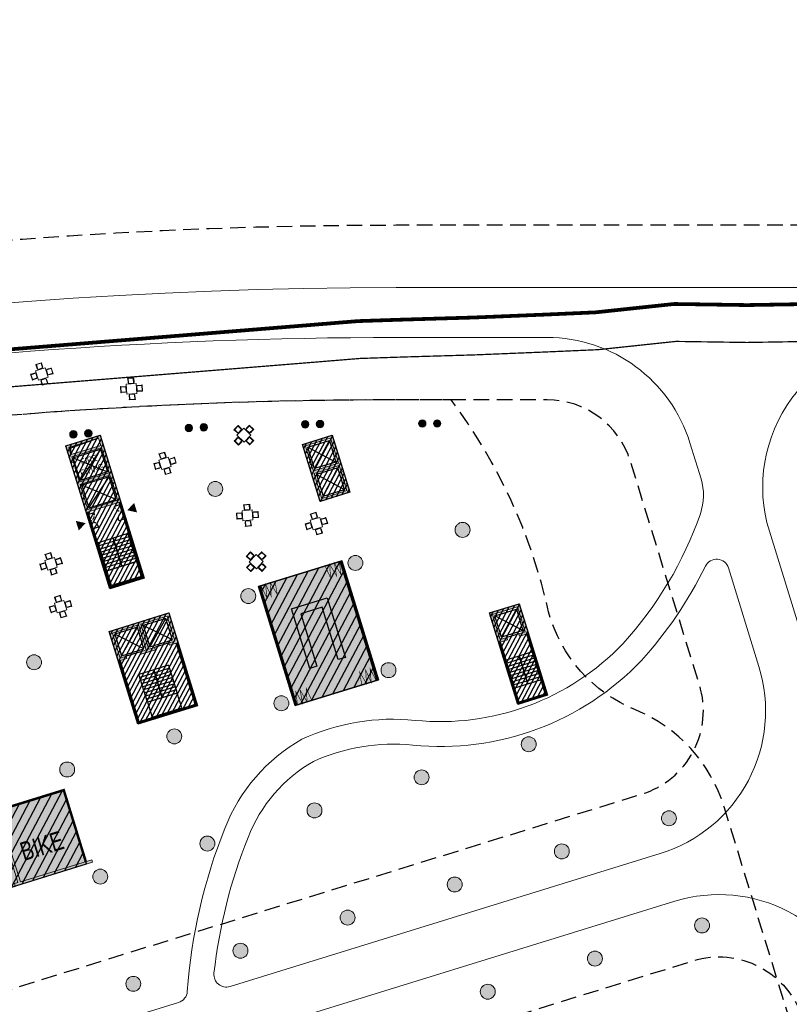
# Model space of a CAD drawing. Header units: millimetres. Extents: x -1402 to -179, y -280 to 6164.
# Tile 17 of 212: x -591 to -529, y 107 to 186. Entities that reach past the tile are written whole.
import ezdxf
from ezdxf.xclip import XClip

# ---------------------------------------------------------------- set-up
doc = ezdxf.new("R2010")
doc.units = ezdxf.units.MM
doc.header["$XCLIPFRAME"] = 0
for name, pattern in [('AJN-Limite', [1.25, 0.5, -0.25, 0, -0.25, 0, -0.25]), ('AJN-Projection', [0.375, 0.25, -0.125]), ('DASH', [0.35, 0.25, -0.1])]:
    doc.linetypes.add(name, pattern=pattern)
doc.layers.get('0').update_dxf_attribs({"linetype": 'CONTINUOUS'})
doc.layers.get('DEFPOINTS').update_dxf_attribs({"linetype": 'CONTINUOUS'})
for name, color, linetype, lineweight in [('AJN-2-POT 120', 2, 'CONTINUOUS', 20), ('AJN-2-POT 60', 2, 'CONTINUOUS', 20), ('AJN-2-SBT-C', 2, 'CONTINUOUS', 20), ('AJN-4-PRT-C', 41, 'CONTINUOUS', 30), ('AJN-5-ASC-C', 230, 'CONTINUOUS', 30), ('AJN-7-500-A', 10, 'CONTINUOUS', 18), ('AJN-8-252-H', 252, 'CONTINUOUS', 20), ('AJN-9-CIRCULATION-CAR', 251, 'CONTINUOUS', 5), ('GEO-1-LIM-V', 10, 'AJN-Limite', 25)]:
    doc.layers.add(name, color=color, linetype=linetype, lineweight=lineweight)
for name, color, linetype, true_color in [('AJN-2-SBT-H', 7, 'CONTINUOUS', 0x6e6e6e), ('AJN-8-254-H-CLAIR', 7, 'CONTINUOUS', 0xededed), ('AJN-9-SRF-MARINHORIZON-CIRUCLATION 100 %', 7, 'CONTINUOUS', 0xd100d1), ('AJN-9-SRF-MARINHORIZON-RETAIL', 7, 'CONTINUOUS', 0xde2128), ('AJN-9-SRF-MARINHORIZON-SERVICE', 7, 'CONTINUOUS', 0x645418)]:
    doc.layers.add(name, color=color, linetype=linetype, true_color=true_color)
for name, color, linetype in [('AJN-2-SBT-P', 251, 'AJN-Projection'), ('AJN-2-SBT-V', 51, 'CONTINUOUS'), ('AJN-3-MEX-V', 141, 'CONTINUOUS'), ('AJN-4-PRT-P', 42, 'AJN-Projection'), ('AJN-8-251-H', 251, 'CONTINUOUS')]:
    doc.layers.add(name, color=color, linetype=linetype)
doc.styles.get("Standard").update_dxf_attribs({"font": 'rs.shx', "bigfont": 'hztxt.shx'})

# ---------------------------------------------------------------- blocks, each defined once
blk = doc.blocks.new('1.20diam')
at = {"layer": 'AJN-2-SBT-H'}
h = blk.add_hatch(color=256, dxfattribs=at)
h.dxf.hatch_style = 1
edge = h.paths.add_edge_path()
edge.add_arc((0, 0), 0.6, 0, 360)
at = {"layer": 'AJN-2-POT 120', "linetype": 'Continuous'}
blk.add_circle((0, 0), 0.6, dxfattribs=at)
blk = doc.blocks.new('A$C766323D4')
at = {"layer": 'AJN-8-254-H-CLAIR'}
h = blk.add_hatch(color=256, dxfattribs=at)
h.dxf.hatch_style = 1
h.paths.add_polyline_path([(0, 7), (10, 7), (10, 0), (0, 0)])
at = {"layer": 'AJN-9-SRF-MARINHORIZON-RETAIL'}
h = blk.add_hatch(dxfattribs=at)
h.set_pattern_fill('ANSI31', color=256, scale=0.2)
h.set_pattern_definition([(45, (-4.5, 0), (-0.449013, 0.449013), [])])
h.paths.add_polyline_path([(0, 0), (0, 7), (10, 7), (10, 0)])
at = {"layer": 'AJN-3-MEX-V', "color": 132, "lineweight": 0, "ltscale": 1.5, "const_width": 0.05}
for points in [[(0, 6.8), (1.046, 6.62), (0, 6.386), (1.046, 6.248), (0, 5.994), (1.046, 5.74), (0, 5.603)], [(10, 6.8), (8.954, 6.62), (10, 6.386), (8.954, 6.248), (10, 5.994), (8.954, 5.74), (10, 5.603)], [(0, 0.2), (1.046, 0.38), (0, 0.614), (1.046, 0.752), (0, 1.006), (1.046, 1.26), (0, 1.397)], [(10, 0.2), (8.954, 0.38), (10, 0.614), (8.954, 0.752), (10, 1.006), (8.954, 1.26), (10, 1.397)]]:
    blk.add_lwpolyline(points, dxfattribs=at)
at = {"layer": 'AJN-3-MEX-V', "color": 132, "const_width": 0.2, "flags": 128}
for points in [[(0, 6.9), (10, 6.9)], [(0, 0.1), (10, 0.1)]]:
    blk.add_lwpolyline(points, dxfattribs=at)
at = {"layer": 'AJN-8-251-H'}
for points in [[(0, 7), (10, 7), (10, 0), (0, 0)], [(2.5, 2), (7.5, 2), (7.5, 5), (2.5, 5), (2.5, 4.4), (6.9, 4.4), (6.9, 2.6), (2.5, 2.6)]]:
    blk.add_lwpolyline(points, close=True, dxfattribs=at)
at = {"layer": 'AJN-9-SRF-MARINHORIZON-RETAIL'}
blk.add_lwpolyline([(10, 0), (10, 7), (0, 7), (0, 0)], close=True, dxfattribs=at)
blk = doc.blocks.new('A$C3204046C')
at = {"layer": 'AJN-2-SBT-H'}
h = blk.add_hatch(color=256, dxfattribs=at)
h.dxf.hatch_style = 1
h.paths.add_polyline_path([(2, 0.2), (2, 3.2), (0, 3.2), (0, 0), (0.5, 0), (0.5, 0.2), (0.2, 0.2), (0.2, 3), (1.8, 3), (1.8, 0.2), (1.5, 0.2), (1.5, 0), (8, 0), (8, 0.2)])
at = {"layer": 'AJN-8-254-H-CLAIR'}
h = blk.add_hatch(color=256, dxfattribs=at)
h.dxf.hatch_style = 1
h.paths.add_polyline_path([(7.5, 6.2), (0, 6.2), (0, 3.2), (2, 3.2), (2, 0.2), (7.5, 0.2)])
h.paths.add_polyline_path([(1.8, 3), (0.2, 3), (0.2, 0.2), (0.5, 0.2), (0.5, 0), (1.5, 0), (1.5, 0.2), (1.8, 0.2)])
at = {"layer": 'AJN-9-SRF-MARINHORIZON-SERVICE'}
h = blk.add_hatch(dxfattribs=at)
h.set_pattern_fill('ANSI31', color=256, scale=0.2, angle=-17.1663)
h.set_pattern_definition([(45, (-18.75, 34.7), (-0.449013, 0.449013), [])])
h.paths.add_polyline_path([(7.5, 0), (7.5, 6.2), (0, 6.2), (0, 0)])
at = {"layer": 'AJN-2-SBT-C', "flags": 128}
blk.add_lwpolyline([(0.2, 3), (0.2, 0.2), (0.5, 0.2), (0.5, 0), (0, 0), (0, 3.2), (2, 3.2), (2, 0.2), (8, 0.2), (8, 0), (1.5, 0), (1.5, 0.2), (1.8, 0.2), (1.8, 3)], close=True, dxfattribs=at)
at = {"layer": 'AJN-2-SBT-V'}
blk.add_line((0.5, 0), (1.5, 0), dxfattribs=at)
at = {"layer": 'AJN-3-MEX-V', "color": 132, "lineweight": 0, "ltscale": 1.5, "const_width": 0.2}
blk.add_lwpolyline([(0, 3.2), (0, 6.2), (7.5, 6.2), (7.5, 0.2)], dxfattribs=at)
at = {"layer": 'AJN-9-SRF-MARINHORIZON-SERVICE'}
blk.add_lwpolyline([(7.5, 6.2), (0, 6.2), (0, 0), (7.5, 0)], close=True, dxfattribs=at)
at = {"layer": 'AJN-7-500-A', "insert": (4.5, 1.7), "char_height": 1.5, "attachment_point": 8}
blk.add_mtext_dynamic_manual_height_columns('{\\fSwis721 LtCn BT|b0|i0|c0|p34;BIKE }', width=13.66556, gutter_width=35.694, heights=[0], dxfattribs=at)
blk = doc.blocks.new('table ext 1')
at = {"lineweight": 0, "ltscale": 0.1}
for p, q in [((-6648.44, -1492.046), (-6648.44, -1492.071)), ((-6648.44, -1492.071), (-6648.44, -1492.046)), ((-6648.44, -1492.046), (-6647.94, -1492.046)), ((-6647.94, -1492.071), (-6648.44, -1492.071)), ((-6648.428, -1492.071), (-6648.428, -1492.416)), ((-6648.403, -1492.416), (-6648.403, -1492.071)), ((-6648.39, -1492.071), (-6648.39, -1492.471)), ((-6647.99, -1492.471), (-6647.99, -1492.071)), ((-6647.978, -1492.416), (-6647.978, -1492.071)), ((-6647.953, -1492.071), (-6647.953, -1492.416)), ((-6647.94, -1492.046), (-6647.94, -1492.071)), ((-6647.94, -1492.071), (-6647.94, -1492.046)), ((-6649.061, -1492.667), (-6649.036, -1492.667)), ((-6649.036, -1492.667), (-6649.061, -1492.667)), ((-6649.061, -1492.667), (-6649.061, -1493.167)), ((-6649.036, -1493.167), (-6649.036, -1492.667)), ((-6649.036, -1492.679), (-6648.691, -1492.679)), ((-6648.691, -1492.704), (-6649.036, -1492.704)), ((-6649.036, -1492.717), (-6648.636, -1492.717)), ((-6648.636, -1493.117), (-6649.036, -1493.117)), ((-6648.691, -1492.679), (-6648.691, -1492.704)), ((-6648.636, -1492.717), (-6648.636, -1493.117)), ((-6647.79, -1492.517), (-6648.59, -1492.517)), ((-6648.59, -1492.517), (-6648.59, -1493.317)), ((-6648.428, -1492.416), (-6648.403, -1492.416)), ((-6648.39, -1492.471), (-6647.99, -1492.471)), ((-6647.953, -1492.416), (-6647.978, -1492.416)), ((-6647.79, -1493.317), (-6647.79, -1492.517)), ((-6647.344, -1492.717), (-6647.744, -1492.717)), ((-6647.744, -1492.717), (-6647.744, -1493.117)), ((-6647.744, -1493.117), (-6647.344, -1493.117)), ((-6647.344, -1492.679), (-6647.69, -1492.679)), ((-6647.69, -1492.679), (-6647.69, -1492.704)), ((-6647.69, -1492.704), (-6647.344, -1492.704)), ((-6647.344, -1493.167), (-6647.344, -1492.667)), ((-6647.319, -1492.667), (-6647.344, -1492.667)), ((-6647.344, -1492.667), (-6647.319, -1492.667)), ((-6647.319, -1492.667), (-6647.319, -1493.167)), ((-6649.061, -1493.167), (-6649.036, -1493.167)), ((-6649.036, -1493.167), (-6649.061, -1493.167)), ((-6648.691, -1493.129), (-6649.036, -1493.129)), ((-6649.036, -1493.154), (-6648.691, -1493.154)), ((-6648.691, -1493.154), (-6648.691, -1493.129)), ((-6648.59, -1493.317), (-6647.79, -1493.317)), ((-6647.94, -1493.763), (-6648.44, -1493.763)), ((-6648.44, -1493.788), (-6648.44, -1493.763)), ((-6648.44, -1493.763), (-6648.44, -1493.788)), ((-6648.44, -1493.788), (-6647.94, -1493.788)), ((-6648.428, -1493.763), (-6648.428, -1493.418)), ((-6648.428, -1493.418), (-6648.403, -1493.418)), ((-6648.403, -1493.418), (-6648.403, -1493.763)), ((-6648.39, -1493.763), (-6648.39, -1493.363)), ((-6648.39, -1493.363), (-6647.99, -1493.363)), ((-6647.99, -1493.363), (-6647.99, -1493.763)), ((-6647.953, -1493.418), (-6647.978, -1493.418)), ((-6647.978, -1493.418), (-6647.978, -1493.763)), ((-6647.953, -1493.763), (-6647.953, -1493.418)), ((-6647.94, -1493.788), (-6647.94, -1493.763)), ((-6647.94, -1493.763), (-6647.94, -1493.788)), ((-6647.69, -1493.154), (-6647.69, -1493.129)), ((-6647.69, -1493.129), (-6647.344, -1493.129)), ((-6647.344, -1493.154), (-6647.69, -1493.154)), ((-6647.319, -1493.167), (-6647.344, -1493.167)), ((-6647.344, -1493.167), (-6647.319, -1493.167))]:
    blk.add_line(p, q, dxfattribs=at)
blk = doc.blocks.new('AJN-929-MASSE ROUTE')
at = {"layer": 'AJN-9-CIRCULATION-CAR', "flags": 128}
for points in [[(-415.502, 164.454), (-560.769, 164.454, 0.150211), (-783.185, 96.093, 0.415079), (-787.41, 73.829), (-714.7, -32.601, 0.278477), (-699.654, -39.47, 0.207314), (-646.045, -8.507, -0.026766), (-643.932, -5.956, -0.580748), (-623.62, -10.642, -0.010013), (-622.975, -12.956), (-622.161, -16.121, 0.117872), (-608.249, -42.431), (-588.292, -65.137, 0.131416), (-578.835, -71.447), (-552.333, -80.438, -0.316682), (-534.147, -105.363), (-533.991, -114.542, -0.069036), (-534.88, -121.854), (-542.883, -152.093, 0.058225), (-543.529, -156.597), (-543.973, -173.582, 0.332445), (-532.906, -189.222), (-471.147, -209.216)], [(-580.715, 89.956, 0.145333), (-584.505, 70.449, 0.146076), (-584.074, 69.389, -0.086059), (-577.955, 58.327), (-565.92, 20.887, 0.398293), (-563.509, 19.564, 0.015024), (-536.7, 27.459, 0.075522), (-517.806, 36.99, 0.266836), (-512.807, 47.852), (-515.858, 81.576, 0.052399), (-516.586, 85.267), (-523.393, 107.301, 0.414214), (-538.4, 115.224), (-574.238, 104.154, 0.263012), (-574.914, 103.438, -0.075352), (-579.863, 91.494, 0.135867), (-584.667, 73.498)]]:
    blk.add_lwpolyline(points, format="xyb", dxfattribs=at)
for points in [[(-680.154, 114.979, 0.279588), (-673.086, 113.678, -0.210377), (-664.022, 113.826, -0.063202), (-655.764, 109.443, -0.039223), (-652.043, 106.355, 0.241393), (-643.392, 103.704, -0.084777), (-632.523, 103.783, -0.261641), (-621.242, 94.777, 0.389343), (-620.02, 94.198), (-578.251, 107.1, 0.309098), (-577.549, 107.984, -0.07733), (-574.535, 121.067, -0.173461), (-568.342, 128.225, -0.134022), (-559.25, 129.737, 0.231088), (-542.559, 135.907, 0.10037), (-536.364, 146.301, 0.160615), (-536.311, 149.118), (-537.199, 151.996, 0.328946), (-548.665, 160.454), (-560.769, 160.454, 0.075095), (-676.545, 142.967, 0.414152), (-684.466, 127.961), (-680.735, 115.883, 0.136833)], [(-513.035, 101.643, 0.10214), (-449.317, 88.623, 0.048946), (-440.856, 89.274, 0.049523), (-436.263, 90.741, -0.088913), (-425.134, 93.354), (-411.228, 93.354, 0.414214), (-399.228, 105.354), (-399.228, 134.835, 0.035319), (-399.347, 136.524, 0.081642), (-404.788, 153.857, 0.283157), (-415.502, 160.454), (-519.359, 160.454, 0.504952), (-530.825, 144.912), (-519.771, 109.13, 0.219964)], [(-574.118, 108.377), (-539.58, 119.046, 0.414214), (-531.657, 134.053), (-534.101, 141.964, 0.679215), (-535.954, 142.109, -0.070841), (-541.095, 134.543, -0.231404), (-559.451, 127.747, 0.132675), (-567.43, 126.442, 0.171935), (-572.674, 120.334, 0.067687), (-575.407, 109.443, 0.540185)]]:
    blk.add_lwpolyline(points, format="xyb", close=True, dxfattribs=at)
at = {"layer": 'DEFPOINTS', "linetype": 'AJN-Projection', "ltscale": 5, "flags": 128}
blk.add_lwpolyline([(-354.056, 185.954, -0.270072), (-339.186, 164.409), (-334.697, 105.889, -0.436819), (-341.677, 98.354), (-383.228, 98.354, -0.414214), (-390.228, 105.354), (-390.228, 134.835, 0.035319), (-390.437, 137.791, 0.081642), (-396.752, 157.909, 0.283157), (-415.502, 169.454), (-560.769, 169.454, 0.150211), (-785.993, 100.23, 0.415079), (-791.538, 71.009), (-718.829, -35.422, 0.278477), (-699.081, -44.437, 0.207314), (-642.029, -11.486, -0.026766), (-640.257, -9.347, -0.580748), (-628.408, -12.08, -0.010013), (-627.817, -14.202), (-627.003, -17.366, 0.117872), (-612.005, -45.732), (-592.047, -68.438, 0.131416), (-580.442, -76.182), (-553.94, -85.173, -0.316682), (-539.146, -105.448), (-538.991, -114.627, -0.069036), (-539.713, -120.575), (-547.717, -150.814, 0.058225), (-548.527, -156.466), (-548.971, -173.451, 0.332445), (-534.446, -193.979), (-472.772, -213.946), (-406.059, -238.209, -0.201513), (-402.079, -241.891, 2.448775), (-395.858, -224.787, -0.201513), (-401.274, -225.052), (-454.455, -205.71, -0.424955), (-456.795, -200.448), (-451.221, -186.708, -0.138155), (-447.431, -181.824), (-436.572, -171.608, 0.139379), (-429.667, -160.061), (-423.204, -135.958, -0.049683), (-422.406, -133.844), (-407.083, -102.958, -0.284919), (-403.499, -100.736), (-385.055, -100.736), (-385.055, -84.236), (-418.996, -84.236, -0.077566), (-420.215, -84.046), (-438.64, -78.151, -0.202179), (-451.404, -64.345), (-453.295, -59.119, -0.047599), (-454.442, -54.667), (-459.193, -24.64, -0.680039), (-452.787, -20.857), (-450.14, -22.916, 0.106109), (-435.7, -29.885), (-411.401, -35.785, 0.078124), (-404.901, -36.321), (-362.327, -33.18), (-363.945, -11.24), (-385.886, -12.859), (-385.371, -19.84, -0.414214), (-386.294, -20.911), (-405.931, -22.359, -0.078124), (-408.098, -22.181), (-432.397, -16.28, -0.106109), (-441.544, -11.865), (-446, -8.4, 0.136456), (-454.921, -4.734), (-467.688, -3.213, -0.096406), (-472.126, -1.787), (-481.88, 3.579, -0.058253), (-484.186, 5.224), (-492.341, 12.607, -0.188385), (-502.409, 32.795), (-506.607, 79.206, -0.529415), (-497.656, 86.551, 0.072131), (-449.399, 79.623, 0.049214), (-439.14, 80.438, 0.050753), (-432.692, 82.479, -0.086541), (-424.874, 84.354), (-339.529, 84.354, -0.391964), (-332.549, 77.889), (-321.587, -65.021, 0.192167), (-312.769, -82.989, 0.192167)], format="xyb", dxfattribs=at)
for points in [[(-668.095, 91.906, 0.414214), (-659.341, 87.284), (-541.056, 123.823, 0.414214), (-536.434, 132.578), (-541.977, 150.52, 0.328946), (-548.665, 155.454), (-560.769, 155.454, 0.075097), (-675.068, 138.19, 0.41619), (-679.688, 129.436)], [(-651.427, 75.076), (-536.924, 110.447, -0.414214), (-528.17, 105.825), (-521.364, 83.791, -0.052399), (-520.837, 81.126), (-517.787, 47.401, -0.267701), (-520.722, 41.052, -0.080877), (-538.232, 32.219, -0.045861), (-620.347, 13.439, -0.302418), (-627.319, 16.842), (-655.403, 64.854, -0.4832)]]:
    blk.add_lwpolyline(points, format="xyb", close=True, dxfattribs=at)
blk = doc.blocks.new('0.60diam')
at = {"layer": 'AJN-2-SBT-H'}
h = blk.add_hatch(color=256, dxfattribs=at)
h.dxf.hatch_style = 1
edge = h.paths.add_edge_path()
edge.add_arc((0, 0), 0.3, 0, 360)
at = {"layer": 'AJN-2-POT 60', "linetype": 'Continuous'}
blk.add_circle((0, 0), 0.3, dxfattribs=at)
blk = doc.blocks.new('POT 2X0.6')
at = {"layer": 'AJN-2-POT 60'}
for p in [(-0.6, 0), (-0.6, 0), (0.6, 0), (0.6, 0)]:
    blk.add_blockref('0.60diam', p, dxfattribs=at)
blk = doc.blocks.new('A$C46E24FA1')
at = {"layer": 'AJN-2-SBT-V', "linetype": 'Continuous'}
for p, q in [((0, 2.34), (1.25, 2.34)), ((0, 0), (0, 2.34)), ((0, 2.08), (1.25, 2.08)), ((0, 1.82), (1.25, 1.82)), ((1.25, 2.34), (1.25, 0)), ((0, 1.56), (1.25, 1.56)), ((0, 1.3), (1.25, 1.3)), ((0, 1.04), (1.25, 1.04)), ((0, 0.78), (1.25, 0.78)), ((0, 0.52), (1.25, 0.52)), ((0, 0.26), (1.25, 0.26)), ((0, 0), (1.25, 0))]:
    blk.add_line(p, q, dxfattribs=at)
blk = doc.blocks.new('A$C25855C8C')
at = {"layer": 'AJN-2-SBT-H'}
h = blk.add_hatch(color=256, dxfattribs=at)
h.dxf.hatch_style = 1
h.paths.add_polyline_path([(-1.8, -2.5), (-1.8, -2.3), (-2.3, -2.3), (-2.3, -0.2), (-0.1, -0.2), (-0.1, -2.3), (-0.6, -2.3), (-0.6, -2.5), (0.6, -2.5), (0.6, -2.3), (0.1, -2.3), (0.1, -0.2), (2.3, -0.2), (2.3, -2.3), (1.8, -2.3), (1.8, -2.5), (2.5, -2.5), (2.5, 0), (-2.5, 0), (-2.5, -2.5)])
at = {"layer": 'AJN-9-SRF-MARINHORIZON-CIRUCLATION 100 %'}
h = blk.add_hatch(dxfattribs=at)
h.set_pattern_fill('ANSI31', color=256, scale=0.1, angle=342.8337)
h.set_pattern_definition([(45, (4294.418, -2579.6634), (-0.224506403, 0.224506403), [])])
h.paths.add_polyline_path([(-2.5, 0), (-2.5, -7.79), (2.5, -7.79), (2.5, 0)])
at = {"layer": 'AJN-2-SBT-C', "flags": 128}
blk.add_lwpolyline([(-0.6, -2.3), (-0.6, -2.5), (0.6, -2.5), (0.6, -2.3), (0.1, -2.3), (0.1, -0.2), (2.3, -0.2), (2.3, -2.3), (1.8, -2.3), (1.8, -2.5), (2.5, -2.5), (2.5, 0), (-2.5, 0), (-2.5, -2.5), (-1.8, -2.5), (-1.8, -2.3), (-2.3, -2.3), (-2.3, -0.2), (-0.1, -0.2), (-0.1, -2.3)], close=True, dxfattribs=at)
at = {"layer": 'AJN-2-SBT-V'}
for p, q in [((-0.6, -2.3), (-1.8, -2.3)), ((1.8, -2.3), (0.6, -2.3))]:
    blk.add_line(p, q, dxfattribs=at)
at = {"layer": 'AJN-2-SBT-V', "flags": 128}
blk.add_lwpolyline([(-1.25, -6.34), (-1.25, -7.59), (1.25, -7.59), (1.25, -6.34)], close=True, dxfattribs=at)
at = {"layer": 'AJN-3-MEX-V', "color": 132, "const_width": 0.2, "flags": 128}
blk.add_lwpolyline([(-2.4, -2.5), (-2.4, -7.69), (2.4, -7.69), (2.4, -2.5)], dxfattribs=at)
at = {"layer": 'AJN-5-ASC-C'}
for p, q in [((-0.25, -2.15), (-2.15, -0.35)), ((-2.15, -2.15), (-0.25, -0.35)), ((2.15, -2.15), (0.25, -0.35)), ((0.25, -2.15), (2.15, -0.35))]:
    blk.add_line(p, q, dxfattribs=at)
for points in [[(-0.25, -2.15), (-0.25, -0.35), (-2.15, -0.35), (-2.15, -2.15)], [(2.15, -2.15), (2.15, -0.35), (0.25, -0.35), (0.25, -2.15)]]:
    blk.add_lwpolyline(points, close=True, dxfattribs=at)
at = {"layer": 'AJN-9-SRF-MARINHORIZON-CIRUCLATION 100 %'}
blk.add_lwpolyline([(-2.5, 0), (2.5, 0), (2.5, -7.79), (-2.5, -7.79)], close=True, dxfattribs=at)
at = {"linetype": 'Continuous', "rotation": 179.9999999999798}
for p in [(0, -4), (1.25, -4)]:
    blk.add_blockref('A$C46E24FA1', p, dxfattribs=at)
blk = doc.blocks.new('A$C479E281D')
at = {"layer": 'AJN-2-SBT-H'}
h = blk.add_hatch(color=256, dxfattribs=at)
h.dxf.hatch_style = 1
h.paths.add_polyline_path([(-1.25, -2.5), (-0.5, -2.5), (-0.5, -2.3), (-1.05, -2.3), (-1.05, -0.2), (1.05, -0.2), (1.05, -2.3), (0.5, -2.3), (0.5, -2.5), (1.25, -2.5), (1.25, 0), (-1.25, 0)])
at = {"layer": 'AJN-9-SRF-MARINHORIZON-CIRUCLATION 100 %'}
h = blk.add_hatch(dxfattribs=at)
h.set_pattern_fill('ANSI31', color=256, scale=0.1, angle=162.8337)
h.set_pattern_definition([(225, (-4293.268, 2576.9834), (0.224506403, -0.224506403), [])])
h.paths.add_polyline_path([(1.25, 0), (-1.25, 0), (-1.25, -7.69), (1.25, -7.69)])
at = {"layer": 'AJN-2-SBT-C', "flags": 128}
blk.add_lwpolyline([(0.5, -2.3), (1.05, -2.3), (1.05, -0.2), (-1.05, -0.2), (-1.05, -2.3), (-0.5, -2.3), (-0.5, -2.5), (-1.25, -2.5), (-1.25, 0), (1.25, 0), (1.25, -2.5), (0.5, -2.5)], close=True, dxfattribs=at)
at = {"layer": 'AJN-2-SBT-V'}
blk.add_line((0.5, -2.3), (-0.5, -2.3), dxfattribs=at)
at = {"layer": 'AJN-2-SBT-V', "flags": 128}
blk.add_lwpolyline([(-1.25, -6.34), (1.25, -6.34), (1.25, -7.59), (-1.25, -7.59)], close=True, dxfattribs=at)
at = {"layer": 'AJN-3-MEX-V', "color": 132, "const_width": 0.2, "flags": 128}
blk.add_lwpolyline([(1.15, -2.5), (1.15, -7.59), (-1.15, -7.59), (-1.15, -2.5)], dxfattribs=at)
at = {"layer": 'AJN-5-ASC-C'}
for p, q in [((-0.9, -2.15), (0.9, -0.35)), ((0.9, -2.15), (-0.9, -0.35))]:
    blk.add_line(p, q, dxfattribs=at)
blk.add_lwpolyline([(-0.9, -2.15), (-0.9, -0.35), (0.9, -0.35), (0.9, -2.15)], close=True, dxfattribs=at)
at = {"layer": 'AJN-9-SRF-MARINHORIZON-CIRUCLATION 100 %'}
blk.add_lwpolyline([(1.25, -7.69), (-1.25, -7.69), (-1.25, 0), (1.25, 0)], close=True, dxfattribs=at)
at = {"linetype": 'Continuous', "xscale": -1, "rotation": 180}
for p in [(-1.25, -4), (0, -4)]:
    blk.add_blockref('A$C46E24FA1', p, dxfattribs=at)
blk = doc.blocks.new('A$C06545E1E')
at = {"layer": 'AJN-2-SBT-H'}
h = blk.add_hatch(color=256, dxfattribs=at)
h.dxf.hatch_style = 1
h.paths.add_polyline_path([(1.05, -0.2), (1.05, -2.3), (-1.05, -2.3), (-1.05, -1.75), (-1.25, -1.75), (-1.25, -4.8), (1.25, -4.8), (1.25, -4.05), (1.05, -4.05), (1.05, -4.6), (-1.05, -4.6), (-1.05, -2.5), (1.05, -2.5), (1.05, -3.05), (1.25, -3.05), (1.25, 0), (-1.25, 0), (-1.25, -0.75), (-1.05, -0.75), (-1.05, -0.2)])
at = {"layer": 'AJN-9-SRF-MARINHORIZON-CIRUCLATION 100 %'}
h = blk.add_hatch(dxfattribs=at)
h.set_pattern_fill('ANSI31', color=256, scale=0.1)
h.set_pattern_definition([(45, (489.0039, -3184.60952), (-0.224506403, 0.224506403), [])])
h.paths.add_polyline_path([(1.25, 0), (-1.25, 0), (-1.25, -4.8), (1.25, -4.8)])
at = {"layer": 'AJN-2-SBT-C'}
for p, q in [((-1.25, 0), (1.25, 0)), ((1.25, 0), (1.25, -3.05)), ((-1.25, -0.75), (-1.25, 0)), ((-1.05, -0.75), (-1.25, -0.75)), ((1.05, -0.2), (-1.05, -0.2)), ((-1.05, -0.2), (-1.05, -0.75)), ((1.05, -2.3), (1.05, -0.2)), ((-1.25, -4.8), (-1.25, -1.75)), ((-1.25, -1.75), (-1.05, -1.75)), ((-1.05, -1.75), (-1.05, -2.3)), ((-1.05, -2.3), (1.05, -2.3)), ((1.05, -2.5), (-1.05, -2.5)), ((-1.05, -2.5), (-1.05, -4.6)), ((1.05, -3.05), (1.05, -2.5)), ((1.25, -3.05), (1.05, -3.05)), ((-1.05, -4.6), (1.05, -4.6)), ((1.05, -4.6), (1.05, -4.05)), ((1.05, -4.05), (1.25, -4.05)), ((1.25, -4.05), (1.25, -4.8)), ((1.25, -4.8), (-1.25, -4.8))]:
    blk.add_line(p, q, dxfattribs=at)
at = {"layer": 'AJN-2-SBT-V'}
for p, q in [((-1.05, -0.75), (-1.05, -1.75)), ((1.05, -3.05), (1.05, -4.05))]:
    blk.add_line(p, q, dxfattribs=at)
at = {"layer": 'AJN-5-ASC-C'}
for p, q in [((-0.9, -0.35), (0.9, -2.15)), ((-0.9, -2.15), (0.9, -0.35)), ((-0.9, -4.45), (0.9, -2.65)), ((-0.9, -2.65), (0.9, -4.45))]:
    blk.add_line(p, q, dxfattribs=at)
for points in [[(-0.9, -0.35), (0.9, -0.35), (0.9, -2.15), (-0.9, -2.15)], [(-0.9, -4.45), (0.9, -4.45), (0.9, -2.65), (-0.9, -2.65)]]:
    blk.add_lwpolyline(points, close=True, dxfattribs=at)
at = {"layer": 'AJN-9-SRF-MARINHORIZON-CIRUCLATION 100 %', "flags": 128}
blk.add_lwpolyline([(-1.25, 0), (1.25, 0), (1.25, -4.8), (-1.25, -4.8)], close=True, dxfattribs=at)
blk = doc.blocks.new('A$C7CC6224B')
at = {"layer": 'AJN-4-PRT-C', "linetype": 'Continuous'}
for p, q in [((-0.6, 0), (-0.6, -0.6)), ((0.6, 0), (0.6, -0.6))]:
    blk.add_line(p, q, dxfattribs=at)
at = {"layer": 'AJN-4-PRT-P'}
for centre, start, end in [((-0.6, 0), 270, 0), ((0.6, 0), 180, 270)]:
    blk.add_arc(centre, 0.6, start, end, dxfattribs=at)
blk = doc.blocks.new('A$C7F315F23')
at = {"layer": 'AJN-2-SBT-H'}
h = blk.add_hatch(color=256, dxfattribs=at)
h.dxf.hatch_style = 1
h.paths.add_polyline_path([(1.25, -3.1), (-1.25, -3.1), (-1.25, -2.65), (-1.45, -2.65), (-1.45, -5.6), (1.45, -5.6), (1.45, -4.95), (1.25, -4.95), (1.25, -5.4), (-1.25, -5.4), (-1.25, -3.3), (1.25, -3.3), (1.25, -3.75), (1.45, -3.75), (1.45, 0), (-1.45, 0), (-1.45, -1.45), (-1.25, -1.45), (-1.25, -1), (1.25, -1)])
h.paths.add_polyline_path([(1.25, -0.8), (-1.25, -0.8), (-1.25, -0.2), (1.25, -0.2)], flags=16)
at = {"layer": 'AJN-9-SRF-MARINHORIZON-CIRUCLATION 100 %'}
h = blk.add_hatch(dxfattribs=at)
h.set_pattern_fill('ANSI31', color=256, scale=0.1)
h.set_pattern_definition([(45, (470.6295, -3168.70743), (-0.224506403, 0.224506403), [])])
h.paths.add_polyline_path([(1.45, 0), (-1.45, 0), (-1.45, -12), (1.45, -12)])
at = {"layer": 'AJN-2-SBT-C', "flags": 128}
for points in [[(-1.45, -1.45), (-1.25, -1.45), (-1.25, -1), (1.25, -1), (1.25, -3.1), (-1.25, -3.1), (-1.25, -2.65), (-1.45, -2.65), (-1.45, -5.6), (1.45, -5.6), (1.45, -4.95), (1.25, -4.95), (1.25, -5.4), (-1.25, -5.4), (-1.25, -3.3), (1.25, -3.3), (1.25, -3.75), (1.45, -3.75), (1.45, 0), (-1.45, 0)], [(-1.25, -0.2), (1.25, -0.2), (1.25, -0.8), (-1.25, -0.8)]]:
    blk.add_lwpolyline(points, close=True, dxfattribs=at)
at = {"layer": 'AJN-2-SBT-V'}
for p, q in [((-1.25, -1.45), (-1.25, -2.65)), ((1.25, -3.75), (1.25, -4.95))]:
    blk.add_line(p, q, dxfattribs=at)
blk.add_lwpolyline([(-1.25, -10.55), (1.25, -10.55), (1.25, -11.8), (-1.25, -11.8)], close=True, dxfattribs=at)
at = {"layer": 'AJN-3-MEX-V', "color": 132, "const_width": 0.2, "flags": 128}
blk.add_lwpolyline([(-1.35, -5.6), (-1.35, -11.9), (1.35, -11.9), (1.35, -5.6)], dxfattribs=at)
at = {"layer": 'AJN-5-ASC-C'}
for p, q in [((1.15, -1.1), (-1.15, -3)), ((-1.15, -1.1), (1.15, -3)), ((1.15, -5.3), (-1.15, -3.4)), ((-1.15, -5.3), (1.15, -3.4))]:
    blk.add_line(p, q, dxfattribs=at)
at = {"layer": 'AJN-5-ASC-C', "flags": 128}
for points in [[(1.15, -1.1), (1.15, -3), (-1.15, -3), (-1.15, -1.1)], [(1.15, -5.3), (1.15, -3.4), (-1.15, -3.4), (-1.15, -5.3)]]:
    blk.add_lwpolyline(points, close=True, dxfattribs=at)
at = {"layer": 'AJN-7-500-A', "flags": 128}
for points in [[(-1.75, -6.4, 0, 0.8, 0), (-2.45, -6.4, 0, 0, 0)], [(1.75, -6.4, 0, 0.8, 0), (2.45, -6.4, 0, 0, 0)]]:
    blk.add_lwpolyline(points, format="xyseb", dxfattribs=at)
at = {"layer": 'AJN-8-251-H', "flags": 128}
blk.add_lwpolyline([(1.25, -0.2), (-1.15, -0.3), (-1.25, -0.8)], dxfattribs=at)
at = {"layer": 'AJN-9-SRF-MARINHORIZON-CIRUCLATION 100 %'}
blk.add_lwpolyline([(-1.45, 0), (1.45, 0), (1.45, -12), (-1.45, -12)], close=True, dxfattribs=at)
at = {"rotation": 90}
blk.add_blockref('A$C7CC6224B', (-1.45, -6.4), dxfattribs=at)
at = {"xscale": -1, "rotation": 270}
blk.add_blockref('A$C7CC6224B', (1.45, -6.4), dxfattribs=at)
at = {"linetype": 'Continuous', "rotation": 180}
for p in [(0, -8.21), (1.25, -8.21)]:
    blk.add_blockref('A$C46E24FA1', p, dxfattribs=at)
at = {"layer": 'AJN-7-500-A', "insert": (0, -2.05), "char_height": 0.5, "attachment_point": 5}
blk.add_mtext_dynamic_manual_height_columns('{\\fSwis721 LtCn BT|b0|i0|c0|p34;FIRE\\PFITING}', width=11.10499, gutter_width=35.694, heights=[0], dxfattribs=at)

msp = doc.modelspace()

# ---------------------------------------------------------------- linework, layer by layer
at = {"layer": 'AJN-2-SBT-P', "ltscale": 5, "flags": 128}
msp.add_lwpolyline([(-767.683, 72.148, -0.05122), (-760.711, 64.391, -0.089979), (-756.512, 55.405, 0.020604), (-755.406, 50.676, 0.064685), (-749.49, 36.686, 0.032866), (-732.169, 9.757, 0.002338), (-729.348, 6.256, 0.014455), (-711.198, -14.779, 0.089169), (-704.917, -19.574, 0.318444), (-696.585, -18.38, 0.07982), (-692.945, -13.618, -0.007477), (-687.968, -4.682, -0.04116), (-685.263, -0.775, -0.029933), (-663.958, 22.206, 0.113243), (-647.85, 44.994, -0.015783), (-646.059, 49.368, -0.024984), (-643.88, 53.561, 0.312878), (-612.426, 40.14, 0.06211), (-579.268, 51.394, -0.079043), (-540.418, 63.328, -0.009453), (-526.741, 64.462, 0.457383), (-521.793, 70.185), (-524.034, 85.518), (-524.822, 90.91, 0.038426), (-525.329, 93.156), (-534.454, 122.789, 0.224712), (-541.57, 130.57, -0.232808), (-548.55, 138.442, 0.106827), (-556.371, 155.454), (-560.769, 155.454, 0.142232), (-768.02, 95.281)], format="xyb", dxfattribs=at)
at = {"layer": 'GEO-1-LIM-V', "linetype": 'Continuous', "ltscale": 25, "const_width": 0.3}
msp.add_lwpolyline([(-528.033, 163.132), (-532.623, 163.055), (-538.465, 163.144), (-544.787, 162.471), (-548.884, 162.29), (-550.732, 162.215), (-554.584, 162.057), (-560.106, 161.893), (-563.871, 161.768), (-568.031, 161.427), (-571.841, 161.118), (-577.586, 160.652), (-585.283, 160.029), (-589.107, 159.719), (-592.946, 159.408)], dxfattribs=at)
at = {"layer": 'GEO-1-LIM-V', "linetype": 'DASH', "ltscale": 5, "const_width": 0.1}
msp.add_lwpolyline([(-527.976, 160.133), (-532.621, 160.055), (-538.329, 160.141), (-544.562, 159.478), (-548.757, 159.293), (-550.609, 159.217), (-554.478, 159.059), (-560.012, 158.895), (-563.698, 158.772), (-567.786, 158.437), (-571.599, 158.128), (-577.344, 157.662), (-585.041, 157.039), (-588.864, 156.729), (-592.704, 156.418)], dxfattribs=at)

# ---------------------------------------------------------------- block references
ref = msp.add_blockref('AJN-929-MASSE ROUTE', (0, 0))
XClip(ref).set_block_clipping_path([(-829.7536975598, -279.5458324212), (-250.3914975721, 214.8546593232)])
for name, p, rotation in [('A$C7F315F23', (-585.928, 152.193), 17.16630264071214), ('A$C06545E1E', (-567.107, 152.251), 17.16630264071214), ('A$C479E281D', (-552.097, 138.729), 17.16630264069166), ('A$C25855C8C', (-581.425, 137.613), 17.16630264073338), ('A$C3204046C', (-592.803, 116.002), 17.16630264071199)]:
    msp.add_blockref(name, p, dxfattribs=dict(rotation=rotation))
at = {"xscale": -1, "rotation": 287.1663026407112}
msp.add_blockref('A$C766323D4', (-568.892, 130.924), dxfattribs=at)
at = {"layer": 'AJN-2-POT 120', "linetype": 'Continuous', "rotation": 321.8181818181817}
for p in [(-575.308, 148.305), (-555.453, 145.018), (-564.052, 142.362), (-572.651, 139.706), (-589.849, 134.393), (-561.396, 133.763), (-569.995, 131.107), (-578.594, 128.45), (-550.141, 127.82), (-587.193, 125.794), (-558.74, 125.164), (-567.339, 122.508), (-538.885, 121.877), (-575.938, 119.851), (-547.484, 119.221), (-584.537, 117.195), (-556.083, 116.565), (-564.682, 113.909), (-536.229, 113.278), (-573.281, 111.252), (-544.828, 110.622), (-581.881, 108.596), (-553.427, 107.966)]:
    msp.add_blockref('1.20diam', p, dxfattribs=at)
at = {"layer": 'AJN-2-POT 60'}
for p, rotation in [((-576.826, 153.219), 2.424850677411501), ((-567.491, 153.495), 1.038923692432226), ((-586.091, 152.72), 3.802010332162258)]:
    msp.add_blockref('POT 2X0.6', p, dxfattribs=dict(at, rotation=rotation))
msp.add_blockref('POT 2X0.6', (-558.09, 153.554), dxfattribs=at)
at = {"layer": 'AJN-8-252-H'}
for p, rotation in [((-3977.822, 6068.926), 107.1663026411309), ((-7097.359, -1838.076), 184.3634804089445), ((-6390.877, 3699.388), 135.97572311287), ((-3967.935, 6061.755), 107.1663026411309), ((-7088.048, -1848.222), 184.3634804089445), ((-3955.784, 6056.919), 107.1663026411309), ((-3977.083, 6053.693), 107.1663026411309), ((-6389.889, 3689.241), 135.97572311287), ((-3976.319, 6050.262), 107.1663026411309)]:
    msp.add_blockref('table ext 1', p, dxfattribs=dict(at, rotation=rotation))

doc.saveas('drawing.dxf')
